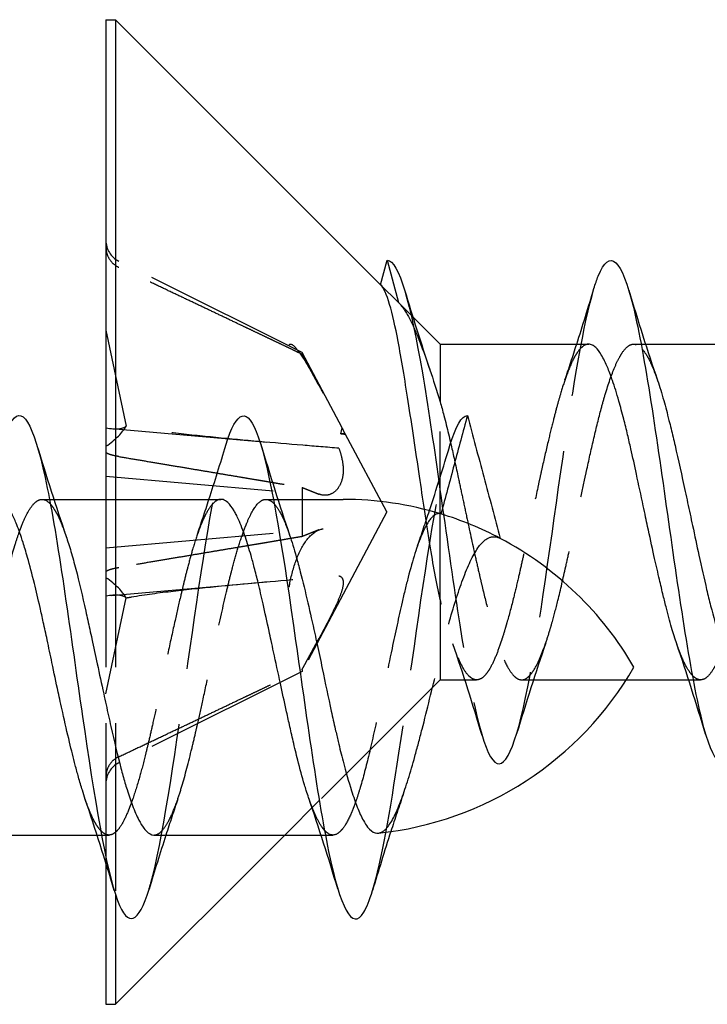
# Model space of a CAD drawing. Header units: millimetres. Extents: x -168 to 186, y -31 to 142.
# Tile 16 of 52: x 165 to 171, y 4 to 13. Entities that reach past the tile are written whole.
import ezdxf

# ---------------------------------------------------------------- set-up
doc = ezdxf.new("R2010")
doc.units = ezdxf.units.MM
doc.header["$LTSCALE"] = 10
doc.linetypes.add('ALLCAD_Strich', pattern=[0.2, 0.15, -0.05])
doc.layers.add('BESCH_KONT_sich_schn_ansi_2d', color=40, linetype='Continuous')

msp = doc.modelspace()

# ---------------------------------------------------------------- linework, layer by layer
at = {"layer": 'BESCH_KONT_sich_schn_ansi_2d', "linetype": 'Continuous', "extrusion": (0, 1, 2.22045e-16)}
for p, q in [((165.74, 12.8129), (165.74, 8.5258)), ((165.74, 12.8129), (165.8253, 12.8129)), ((165.8253, 12.8129), (165.8253, 8.5258)), ((168.1936, 10.4446), (165.8253, 12.8129)), ((168.1936, 10.4446), (168.2521, 10.6629)), ((168.7253, 9.9129), (168.4804, 10.1578)), ((168.7253, 9.9129), (168.7253, 9.3974)), ((168.7253, 9.9129), (170.0518, 9.9129)), ((170.5201, 9.9129), (170.5201, 9.9129)), ((170.5597, 9.9129), (172.051, 9.9129)), ((165.2363, 8.5258), (165.2364, 8.5258)), ((165.2749, 8.5258), (166.7676, 8.5258)), ((167.2355, 8.5258), (167.2356, 8.5258)), ((167.2756, 8.5258), (167.8579, 8.5258)), ((170.3874, 6.9129), (170.9444, 6.9129)), ((170.9843, 6.9129), (170.9843, 6.9129)), ((167.6457, 5.8333), (167.6457, 5.8333)), ((164.1697, 5.5258), (165.6608, 5.5258)), ((165.7007, 5.5258), (165.7008, 5.5258)), ((167.3382, 5.5258), (165.8253, 4.0129)), ((166.1687, 5.5258), (167.6611, 5.5258)), ((167.6999, 5.5258), (167.6999, 5.5258)), ((165.74, 5.3299), (165.74, 5.3297)), ((165.74, 5.2738), (165.74, 4.0129)), ((165.8253, 4.9955), (165.8253, 4.0129)), ((165.74, 4.0129), (165.8253, 4.0129))]:
    msp.add_line(p, q, dxfattribs=at)
at = {"layer": 'BESCH_KONT_sich_schn_ansi_2d', "linetype": 'ALLCAD_Strich', "extrusion": (0, 1, 2.22045e-16)}
for p, q in [((167.4914, 9.8397), (165.8541, 10.656)), ((168.2521, 10.6629), (168.3534, 10.2847)), ((168.1936, 10.4446), (168.3534, 10.2847)), ((168.4804, 10.1578), (168.3534, 10.2847)), ((165.74, 10.0392), (165.92, 9.1811)), ((170.4528, 9.9129), (170.5201, 9.9129)), ((170.5201, 9.9129), (170.5597, 9.9129)), ((167.4914, 9.8397), (167.4914, 9.8226)), ((167.8505, 9.1642), (167.4914, 9.8397)), ((168.7253, 7.6318), (168.7253, 9.3974)), ((165.7894, 9.1579), (167.1785, 9.0363)), ((167.8368, 9.1129), (167.8505, 9.1642)), ((167.8778, 9.1129), (167.8505, 9.1642)), ((167.8778, 9.1129), (167.8368, 9.1129)), ((167.8778, 9.1071), (167.8778, 9.1129)), ((168.25, 8.4129), (167.8778, 9.1129)), ((165.74, 8.7325), (167.6844, 8.5624)), ((167.4914, 8.6328), (167.4914, 8.193)), ((165.1694, 8.5258), (165.2363, 8.5258)), ((165.2364, 8.5258), (165.2749, 8.5258)), ((165.74, 8.5258), (165.74, 5.3299)), ((165.8253, 8.5258), (165.8253, 4.9955)), ((167.1684, 8.5258), (167.2355, 8.5258)), ((167.2356, 8.5258), (167.2756, 8.5258)), ((168.25, 8.4129), (167.4914, 6.9861)), ((165.74, 8.0933), (167.6844, 8.2634)), ((165.7894, 7.6679), (167.1785, 7.7894)), ((165.74, 6.7865), (165.92, 7.6447)), ((168.7253, 7.6318), (168.7253, 6.9129)), ((167.4914, 6.9861), (165.8541, 6.1698)), ((167.4914, 7.0031), (167.4914, 6.9861)), ((168.7253, 6.9129), (167.6457, 5.8333)), ((168.7253, 6.9129), (169.0512, 6.9129)), ((169.4535, 6.9129), (170.3874, 6.9129)), ((170.9444, 6.9129), (170.9843, 6.9129)), ((170.9843, 6.9129), (171.0517, 6.9129)), ((167.6457, 5.8333), (167.3382, 5.5258)), ((165.6608, 5.5258), (165.7007, 5.5258)), ((165.7008, 5.5258), (165.7678, 5.5258)), ((167.6611, 5.5258), (167.6999, 5.5258)), ((167.6999, 5.5258), (167.767, 5.5258)), ((165.74, 5.3297), (165.74, 5.2738))]:
    msp.add_line(p, q, dxfattribs=at)
at = {"layer": 'BESCH_KONT_sich_schn_ansi_2d', "linetype": 'ALLCAD_Strich'}
for centre, start, end in [((165.946, 10.8404), 180, 243.5), ((165.946, 5.9854), 116.5, 180)]:
    msp.add_arc(centre, 0.206, start, end, dxfattribs=at)
at = {"layer": 'BESCH_KONT_sich_schn_ansi_2d', "linetype": 'Continuous'}
for centre, start, end in [((167.8579, 5.5258), 73.05495, 90), ((167.8579, 5.5258), 62.0809, 73.05495), ((167.8579, 5.5258), 30, 62.0809), ((167.8579, 8.5258), 276.03279, 330)]:
    msp.add_arc(centre, 3, start, end, dxfattribs=at)
at = {"layer": 'BESCH_KONT_sich_schn_ansi_2d', "linetype": 'ALLCAD_Strich'}
for centre, major_axis, ratio, start_param, end_param in [((165.4542, 9.4337), (0.4776, -0.2373), 0.301363, 5.494242, 6.164816), ((165.4542, 9.0635), (-0.4764, -0.2118), 0.374695, 2.039021, 2.709595), ((165.4542, 7.7622), (0.4764, -0.2118), 0.374695, 0.431998, 1.102572), ((165.4542, 7.3921), (-0.4776, -0.2373), 0.301363, 3.259962, 3.930536)]:
    msp.add_ellipse(centre, major_axis=major_axis, ratio=ratio, start_param=start_param, end_param=end_param, dxfattribs=at)
for points, knots in [([(165.74, 10.7804), (165.74, 10.7553), (165.7459, 10.7259), (165.7654, 10.6799), (165.7823, 10.6552), (165.815, 10.6235), (165.8346, 10.61), (165.8541, 10.6006)], [0.03063035, 0.03063035, 0.03063035, 0.03063035, 0.03826174, 0.03826174, 0.04588225, 0.04588225, 0.05212581, 0.05212581, 0.05212581, 0.05212581]), ([(168.7134, 8.6864), (168.769, 8.2945), (168.8246, 7.8901), (168.8802, 7.5298), (168.9849, 6.8516), (169.0896, 6.3295), (169.1943, 6.1966), (169.299, 6.0636), (169.4037, 6.3199), (169.5084, 6.851), (169.6131, 7.382), (169.7178, 8.1879), (169.8224, 8.9068), (169.9145, 9.5392), (170.0066, 10.1044), (170.0987, 10.4094)], [1.449117, 1.449117, 1.449117, 1.449117, 1.973329, 1.973329, 1.973329, 2.959994, 2.959994, 2.959994, 3.946659, 3.946659, 3.946659, 4.933323, 4.933323, 4.933323, 5.801333, 5.801333, 5.801333, 5.801333]), ([(168.3534, 10.2847), (168.3824, 10.2558), (168.4116, 10.2141), (168.4574, 10.1307), (168.4735, 10.0982), (168.4898, 10.0623)], [0, 0, 0, 0, 0.03934318, 0.03934318, 0.06029116, 0.06029116, 0.06029116, 0.06029116]), ([(168.4898, 10.0623), (168.5028, 10.0335), (168.516, 10.0026), (168.5614, 9.8902), (168.5943, 9.7993), (168.63, 9.6935), (168.6315, 9.6891), (168.6329, 9.6847)], [0.06029165, 0.06029165, 0.06029165, 0.06029165, 0.07704685, 0.07704685, 0.11711385, 0.11711385, 0.11884026, 0.11884026, 0.11884026, 0.11884026]), ([(167.3774, 9.9106), (167.3794, 9.9121), (167.3815, 9.9131), (167.3982, 9.9165), (167.4196, 9.8996), (167.4717, 9.8361), (167.506, 9.7836), (167.5811, 9.6565), (167.6223, 9.5821), (167.6612, 9.5096), (167.6673, 9.4982), (167.6735, 9.4865), (167.6799, 9.4746)], [-0.07582789, -0.07582789, -0.07582789, -0.07582789, -0.07214903, -0.07214903, -0.04970497, -0.04970497, -0.02485249, -0.02485249, 0, 0, 0, 0.00390991, 0.00390991, 0.00390991, 0.00390991]), ([(170.0518, 9.9129), (170.0514, 9.9129), (170.051, 9.9129), (170.0361, 9.9126), (170.0215, 9.9077), (169.988, 9.886), (169.969, 9.866), (169.9441, 9.8299), (169.938, 9.8204), (169.9246, 9.7975), (169.9173, 9.7839), (169.8899, 9.7285), (169.87, 9.6798), (169.8335, 9.5771), (169.8171, 9.5257), (169.7909, 9.4373), (169.7812, 9.4034), (169.7599, 9.3256), (169.7482, 9.2812), (169.7217, 9.1773), (169.7069, 9.1169), (169.6736, 8.9767), (169.6551, 8.8959), (169.6305, 8.7858), (169.6245, 8.7584), (169.6113, 8.6978), (169.6041, 8.6646), (169.5771, 8.5382), (169.5574, 8.444), (169.5206, 8.2687), (169.5036, 8.1879), (169.4771, 8.0642), (169.4676, 8.0205), (169.4468, 7.9264), (169.4355, 7.8761), (169.4102, 7.7669), (169.3962, 7.7085), (169.3619, 7.5707), (169.3415, 7.4938), (169.3158, 7.4039), (169.3104, 7.3854), (169.2981, 7.3441), (169.2912, 7.3215), (169.2798, 7.2853), (169.2752, 7.2712), (169.2552, 7.2108), (169.2399, 7.1684), (169.207, 7.087), (169.1895, 7.0495), (169.1621, 7.0016), (169.1525, 6.9866), (169.1312, 6.9583), (169.1196, 6.9457), (169.0934, 6.9242), (169.0788, 6.9168), (169.0453, 6.9105), (169.0263, 6.9148), (169.0018, 6.9302), (168.9963, 6.9344), (168.9836, 6.9455), (168.9765, 6.9529), (168.9495, 6.985), (168.9299, 7.0171), (168.8934, 7.0915), (168.8767, 7.1315), (168.8501, 7.2031), (168.8404, 7.2311), (168.8215, 7.2883), (168.8123, 7.3172), (168.7774, 7.4329), (168.7514, 7.5283), (168.7253, 7.6318)], [6.3147748, 6.3147748, 6.3147748, 6.3147748, 6.3153319, 6.3153319, 6.3362675, 6.3362675, 6.363306, 6.363306, 6.371989, 6.371989, 6.3826022, 6.3826022, 6.4117861, 6.4117861, 6.4359703, 6.4359703, 6.450018, 6.450018, 6.4669359, 6.4669359, 6.488187, 6.488187, 6.5145943, 6.5145943, 6.5232848, 6.5232848, 6.5336306, 6.5336306, 6.5625224, 6.5625224, 6.5874777, 6.5874777, 6.6013001, 6.6013001, 6.6176885, 6.6176885, 6.6377522, 6.6377522, 6.6668211, 6.6668211, 6.6745424, 6.6745424, 6.6845204, 6.6845204, 6.691142, 6.691142, 6.7135692, 6.7135692, 6.7393428, 6.7393428, 6.7534557, 6.7534557, 6.7702443, 6.7702443, 6.7911575, 6.7911575, 6.8182459, 6.8182459, 6.8261649, 6.8261649, 6.8365108, 6.8365108, 6.8652952, 6.8652952, 6.8898655, 6.8898655, 6.9040722, 6.9040722, 6.9172938, 6.9172938, 6.954529, 6.954529, 6.954529, 6.954529]), ([(168.819, 9.0285), (168.8216, 9.0173), (168.8242, 9.006), (168.847, 8.906), (168.867, 8.814), (168.8992, 8.6635), (168.9113, 8.6065), (168.9361, 8.4897), (168.9487, 8.4299), (168.9869, 8.2509), (169.0125, 8.1324), (169.0506, 7.9619), (169.0629, 7.9073), (169.0823, 7.8232), (169.0894, 7.7929), (169.1163, 7.6787), (169.136, 7.5982), (169.1778, 7.4376), (169.1999, 7.3592), (169.2343, 7.251), (169.2464, 7.2155), (169.2824, 7.1182), (169.3064, 7.0645), (169.3486, 6.9909), (169.3666, 6.966), (169.392, 6.9406), (169.3994, 6.9343), (169.4242, 6.9171), (169.4415, 6.9117), (169.4755, 6.9144), (169.4921, 6.9221), (169.5151, 6.9413), (169.5214, 6.9475), (169.5398, 6.9679), (169.5518, 6.9844), (169.5964, 7.0567), (169.629, 7.1309), (169.6754, 7.2622), (169.6887, 7.303), (169.7093, 7.3707), (169.7166, 7.3955), (169.7416, 7.4838), (169.7591, 7.551), (169.8002, 7.7173), (169.8236, 7.819), (169.859, 7.9781), (169.8708, 8.0322), (169.9099, 8.2124), (169.9373, 8.3409), (169.9815, 8.546), (169.998, 8.6224), (170.0217, 8.731), (170.0289, 8.7639), (170.057, 8.8916), (170.0776, 8.9839), (170.12, 9.1658), (170.1418, 9.2543), (170.1756, 9.3811), (170.1876, 9.4237), (170.2277, 9.5586), (170.2559, 9.6404), (170.2994, 9.7424), (170.3144, 9.7734), (170.3366, 9.8129), (170.3439, 9.8248), (170.3701, 9.8639), (170.3889, 9.8846), (170.4233, 9.9081), (170.4389, 9.9133), (170.4607, 9.9127), (170.4669, 9.9117), (170.4848, 9.9062), (170.4967, 9.8994), (170.515, 9.8842), (170.5215, 9.878), (170.528, 9.8708)], [0.044938, 0.044938, 0.044938, 0.044938, 0.0487218, 0.0487218, 0.0781866, 0.0781866, 0.0958446, 0.0958446, 0.1141586, 0.1141586, 0.1507799, 0.1507799, 0.1684279, 0.1684279, 0.1785809, 0.1785809, 0.207307, 0.207307, 0.2397642, 0.2397642, 0.2573853, 0.2573853, 0.2919009, 0.2919009, 0.3176024, 0.3176024, 0.3282327, 0.3282327, 0.3534793, 0.3534793, 0.3778589, 0.3778589, 0.3870962, 0.3870962, 0.4046176, 0.4046176, 0.4515908, 0.4515908, 0.4706328, 0.4706328, 0.4811018, 0.4811018, 0.5067271, 0.5067271, 0.5411223, 0.5411223, 0.558324, 0.558324, 0.597748, 0.597748, 0.6213207, 0.6213207, 0.63168, 0.63168, 0.6618256, 0.6618256, 0.6937632, 0.6937632, 0.7111401, 0.7111401, 0.7517697, 0.7517697, 0.7731299, 0.7731299, 0.7836052, 0.7836052, 0.8110054, 0.8110054, 0.8339203, 0.8339203, 0.8429026, 0.8429026, 0.8601131, 0.8601131, 0.8694779, 0.8694779, 0.8694779, 0.8694779]), ([(170.528, 9.8708), (170.5517, 9.8445), (170.5756, 9.8063), (170.6143, 9.7264), (170.6289, 9.6921), (170.6508, 9.6348), (170.658, 9.6147), (170.6659, 9.5918), (170.6666, 9.5898), (170.6673, 9.5878)], [0.86948306, 0.86948306, 0.86948306, 0.86948306, 0.90376352, 0.90376352, 0.9246347, 0.9246347, 0.93507236, 0.93507236, 0.93604784, 0.93604784, 0.93604784, 0.93604784]), ([(172.051, 9.9129), (172.0503, 9.9129), (172.0496, 9.9129), (172.0323, 9.9123), (172.0156, 9.9055), (171.9892, 9.8848), (171.9796, 9.8752), (171.9584, 9.8497), (171.9468, 9.8329), (171.9206, 9.7889), (171.9061, 9.7602), (171.8725, 9.685), (171.8535, 9.6358), (171.8286, 9.5628), (171.8225, 9.5444), (171.8092, 9.5025), (171.8019, 9.4786), (171.7746, 9.3857), (171.7548, 9.3114), (171.7182, 9.1651), (171.7015, 9.095), (171.6752, 8.9805), (171.6656, 8.9379), (171.6443, 8.8429), (171.6327, 8.7902), (171.6066, 8.6703), (171.592, 8.6029), (171.5584, 8.4472), (171.5395, 8.359), (171.5145, 8.2432), (171.5085, 8.2152), (171.4951, 8.1534), (171.4879, 8.1197), (171.4606, 7.9938), (171.4407, 7.9034), (171.4041, 7.7432), (171.3875, 7.6728), (171.3611, 7.5671), (171.3515, 7.5297), (171.3303, 7.4504), (171.3187, 7.4091), (171.2925, 7.321), (171.278, 7.2753), (171.2444, 7.1788), (171.2254, 7.1305), (171.2004, 7.0758), (171.1944, 7.0632), (171.1811, 7.037), (171.1738, 7.0237), (171.1465, 6.9777), (171.1266, 6.9523), (171.0901, 6.9219), (171.0734, 6.9143), (171.047, 6.9123), (171.0374, 6.9137), (171.0162, 6.9213), (171.0046, 6.9284), (170.9875, 6.9431), (170.982, 6.9485), (170.9766, 6.9545)], [5.3496824, 5.3496824, 5.3496824, 5.3496824, 5.3506792, 5.3506792, 5.3751389, 5.3751389, 5.3891649, 5.3891649, 5.4059383, 5.4059383, 5.4268653, 5.4268653, 5.4539323, 5.4539323, 5.4626027, 5.4626027, 5.4731331, 5.4731331, 5.5022385, 5.5022385, 5.526691, 5.526691, 5.5407176, 5.5407176, 5.5574948, 5.5574948, 5.5784301, 5.5784301, 5.6054799, 5.6054799, 5.6141509, 5.6141509, 5.6246764, 5.6246764, 5.6537761, 5.6537761, 5.6782417, 5.6782417, 5.6922665, 5.6922665, 5.7090358, 5.7090358, 5.7299535, 5.7299535, 5.7570413, 5.7570413, 5.76571, 5.76571, 5.7762376, 5.7762376, 5.8053416, 5.8053416, 5.8298068, 5.8298068, 5.8438332, 5.8438332, 5.8606056, 5.8606056, 5.8684637, 5.8684637, 5.8684637, 5.8684637]), ([(167.8213, 8.983), (167.7132, 8.9916), (167.6055, 9.0003), (167.237, 9.0308), (166.9784, 9.0532), (166.5951, 9.0911), (166.4682, 9.1044), (166.2161, 9.1342), (166.0908, 9.15), (165.9522, 9.1749), (165.9362, 9.1777), (165.9199, 9.1807)], [1.0377907, 1.0377907, 1.0377907, 1.0377907, 1.0691476, 1.0691476, 1.1455152, 1.1455152, 1.1836991, 1.1836991, 1.2218829, 1.2218829, 1.2266102, 1.2266102, 1.2266102, 1.2266102]), ([(167.8778, 9.1071), (167.8732, 9.1177), (167.8686, 9.1277), (167.8595, 9.1468), (167.855, 9.1558), (167.8505, 9.1642)], [0, 0, 0, 0, 0.00547206, 0.00547206, 0.01100673, 0.01100673, 0.01100673, 0.01100673]), ([(167.8368, 9.1129), (167.8436, 9.1129), (167.8505, 9.1124), (167.8641, 9.1105), (167.871, 9.109), (167.8778, 9.1071)], [-0.009907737, -0.009907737, -0.009907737, -0.009907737, -0.004953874, -0.004953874, 0, 0, 0, 0]), ([(166.125, 5.0421), (166.1363, 5.0792), (166.1476, 5.1202), (166.1589, 5.165), (166.2636, 5.5804), (166.3682, 6.3231), (166.4729, 7.0598), (166.5776, 7.7965), (166.6823, 8.5271), (166.787, 8.9242), (166.7952, 8.9551), (166.8033, 8.9841), (166.8115, 9.011)], [41.333565, 41.333565, 41.333565, 41.333565, 41.439917, 41.439917, 41.439917, 42.426582, 42.426582, 42.426582, 43.413247, 43.413247, 43.413247, 43.490232, 43.490232, 43.490232, 43.490232]), ([(167.8213, 8.983), (167.8296, 8.959), (167.8371, 8.9342), (167.8537, 8.8664), (167.8594, 8.8239), (167.8594, 8.7503), (167.8537, 8.7144), (167.8325, 8.654), (167.8171, 8.6295), (167.7822, 8.5908), (167.759, 8.5754), (167.7103, 8.5601), (167.6847, 8.5603), (167.655, 8.568), (167.6489, 8.5701), (167.6427, 8.5726)], [0.03562566, 0.03562566, 0.03562566, 0.03562566, 0.04289044, 0.04289044, 0.05572678, 0.05572678, 0.06856312, 0.06856312, 0.08139946, 0.08139946, 0.09642651, 0.09642651, 0.11145356, 0.11145356, 0.11536347, 0.11536347, 0.11536347, 0.11536347]), ([(168.1207, 5.0289), (168.1996, 5.2901), (168.2784, 5.735), (168.3573, 6.2569), (168.462, 6.9497), (168.5667, 7.7784), (168.6714, 8.3692), (168.7186, 8.6358), (168.7659, 8.8538), (168.8131, 9.0092)], [47.603285, 47.603285, 47.603285, 47.603285, 48.34657, 48.34657, 48.34657, 49.333235, 49.333235, 49.333235, 49.778387, 49.778387, 49.778387, 49.778387]), ([(165.8541, 8.9087), (165.8346, 8.912), (165.815, 8.916), (165.7823, 8.9242), (165.7654, 8.9299), (165.7459, 8.9393), (165.74, 8.9448), (165.74, 8.949)], [0.0702127, 0.0702127, 0.0702127, 0.0702127, 0.07645626, 0.07645626, 0.08407677, 0.08407677, 0.09170817, 0.09170817, 0.09170817, 0.09170817]), ([(164.1697, 5.5258), (164.1703, 5.5258), (164.1709, 5.5258), (164.1858, 5.5262), (164.2, 5.5311), (164.2443, 5.5606), (164.2739, 5.6006), (164.3158, 5.6827), (164.3276, 5.7087), (164.3458, 5.7525), (164.352, 5.7682), (164.3742, 5.8267), (164.3902, 5.8734), (164.4254, 5.9846), (164.4446, 6.0507), (164.471, 6.1489), (164.4783, 6.1768), (164.4999, 6.2619), (164.5142, 6.3209), (164.5584, 6.511), (164.588, 6.648), (164.6299, 6.8443), (164.6417, 6.9002), (164.6598, 6.9855), (164.6661, 7.0148), (164.6883, 7.119), (164.7043, 7.1937), (164.7395, 7.3554), (164.7587, 7.4419), (164.7851, 7.5579), (164.7923, 7.5896), (164.814, 7.683), (164.8283, 7.7432), (164.8725, 7.9233), (164.9021, 8.0343), (164.944, 8.1687), (164.9558, 8.2043), (164.9739, 8.2547), (164.9801, 8.2713), (165.0023, 8.3276), (165.0183, 8.3634), (165.0536, 8.4306), (165.0728, 8.4598), (165.0992, 8.4896), (165.1064, 8.4967), (165.1281, 8.5145), (165.1424, 8.5218), (165.1859, 8.5303), (165.2149, 8.5165), (165.2442, 8.4837)], [5.1746069, 5.1746069, 5.1746069, 5.1746069, 5.1754126, 5.1754126, 5.1961483, 5.1961483, 5.2399548, 5.2399548, 5.2571703, 5.2571703, 5.2661661, 5.2661661, 5.2891491, 5.2891491, 5.3164816, 5.3164816, 5.3269366, 5.3269366, 5.3476852, 5.3476852, 5.3914706, 5.3914706, 5.4086858, 5.4086858, 5.4176808, 5.4176808, 5.4406591, 5.4406591, 5.4680036, 5.4680036, 5.4784581, 5.4784581, 5.499215, 5.499215, 5.5429863, 5.5429863, 5.5602007, 5.5602007, 5.5691947, 5.5691947, 5.5921676, 5.5921676, 5.6195248, 5.6195248, 5.6299787, 5.6299787, 5.650743, 5.650743, 5.6935309, 5.6935309, 5.6935309, 5.6935309]), ([(165.2443, 8.4836), (165.2449, 8.4829), (165.2456, 8.4821), (165.258, 8.4678), (165.2699, 8.4512), (165.288, 8.4214), (165.2942, 8.4104), (165.3164, 8.3685), (165.3324, 8.3332), (165.3606, 8.2631), (165.3727, 8.2303), (165.3848, 8.195)], [5.69355508, 5.69355508, 5.69355508, 5.69355508, 5.69450288, 5.69450288, 5.71171713, 5.71171713, 5.72071056, 5.72071056, 5.74368034, 5.74368034, 5.76098032, 5.76098032, 5.76098032, 5.76098032]), ([(166.7676, 8.5258), (166.7622, 8.5258), (166.7568, 8.5252), (166.7418, 8.5215), (166.7321, 8.5171), (166.7055, 8.4993), (166.6885, 8.4816), (166.6511, 8.4297), (166.6307, 8.393), (166.6029, 8.332), (166.5956, 8.3148), (166.5822, 8.2816), (166.5762, 8.2659), (166.5514, 8.1983), (166.5328, 8.1407), (166.4999, 8.0291), (166.4858, 7.9775), (166.4601, 7.8795), (166.4487, 7.8341), (166.4276, 7.7478), (166.4179, 7.7074), (166.3913, 7.5938), (166.3742, 7.519), (166.3368, 7.3512), (166.3164, 7.258), (166.2887, 7.1296), (166.2814, 7.0954), (166.268, 7.033), (166.262, 7.0048), (166.2374, 6.8889), (166.219, 6.8016), (166.1862, 6.6489), (166.172, 6.5831), (166.1462, 6.4673), (166.1347, 6.4169), (166.1135, 6.3267), (166.1039, 6.2866), (166.0773, 6.1795), (166.0603, 6.1148), (166.0229, 5.982), (166.0025, 5.9157), (165.9748, 5.8348), (165.9674, 5.8142), (165.954, 5.7785), (165.948, 5.763), (165.9233, 5.7021), (165.9048, 5.6626), (165.8721, 5.6053), (165.8578, 5.5847), (165.8321, 5.5556), (165.8206, 5.5456), (165.7995, 5.5326), (165.7898, 5.5287), (165.7632, 5.5239), (165.7462, 5.5271), (165.7172, 5.5434), (165.7052, 5.5532), (165.6933, 5.566)], [0.525775, 0.525775, 0.525775, 0.525775, 0.5336275, 0.5336275, 0.5476456, 0.5476456, 0.572118, 0.572118, 0.6012267, 0.6012267, 0.6117503, 0.6117503, 0.6203979, 0.6203979, 0.6476006, 0.6476006, 0.6684016, 0.6684016, 0.6851119, 0.6851119, 0.6991162, 0.6991162, 0.7236324, 0.7236324, 0.7526991, 0.7526991, 0.7631951, 0.7631951, 0.7718598, 0.7718598, 0.7987756, 0.7987756, 0.8197126, 0.8197126, 0.8364847, 0.8364847, 0.8505023, 0.8505023, 0.8749173, 0.8749173, 0.9040276, 0.9040276, 0.9145614, 0.9145614, 0.9232239, 0.9232239, 0.9502489, 0.9502489, 0.9711348, 0.9711348, 0.9878844, 0.9878844, 1.0018996, 1.0018996, 1.0263635, 1.0263635, 1.0434452, 1.0434452, 1.0434452, 1.0434452]), ([(166.1687, 5.5258), (166.1753, 5.5258), (166.1819, 5.5268), (166.2003, 5.5323), (166.2121, 5.5389), (166.2303, 5.5538), (166.2365, 5.5597), (166.2587, 5.5838), (166.2747, 5.6065), (166.3099, 5.6678), (166.3291, 5.7084), (166.3555, 5.774), (166.3628, 5.7931), (166.3845, 5.8532), (166.3989, 5.8969), (166.4431, 6.0425), (166.4726, 6.155), (166.5143, 6.327), (166.5261, 6.3771), (166.5443, 6.4555), (166.5505, 6.4827), (166.5727, 6.5805), (166.5887, 6.6526), (166.6239, 6.8133), (166.6432, 6.9021), (166.6696, 7.0254), (166.6768, 7.0594), (166.6985, 7.1609), (166.7127, 7.2281), (166.757, 7.4351), (166.7866, 7.5712), (166.8284, 7.7489), (166.8403, 7.7976), (166.8584, 7.8691), (166.8646, 7.8931), (166.8867, 7.9768), (166.9027, 8.0334), (166.938, 8.1495), (166.9573, 8.207), (166.9837, 8.2774), (166.991, 8.2959), (167.0126, 8.348), (167.0269, 8.3787), (167.0712, 8.4614), (167.1008, 8.4985), (167.1427, 8.522), (167.1545, 8.5255), (167.1727, 8.526), (167.1789, 8.5253), (167.2011, 8.5198), (167.2171, 8.5103), (167.2365, 8.4922), (167.2398, 8.4889), (167.2431, 8.4854)], [6.1394338, 6.1394338, 6.1394338, 6.1394338, 6.1490508, 6.1490508, 6.1662643, 6.1662643, 6.1752566, 6.1752566, 6.1982199, 6.1982199, 6.2255977, 6.2255977, 6.2360548, 6.2360548, 6.2569097, 6.2569097, 6.3005181, 6.3005181, 6.3177383, 6.3177383, 6.3267322, 6.3267322, 6.3496963, 6.3496963, 6.3770871, 6.3770871, 6.3875364, 6.3875364, 6.4082627, 6.4082627, 6.4520688, 6.4520688, 6.4692657, 6.4692657, 6.4782475, 6.4782475, 6.5011695, 6.5011695, 6.5286317, 6.5286317, 6.5390764, 6.5390764, 6.5598239, 6.5598239, 6.6036463, 6.6036463, 6.6208662, 6.6208662, 6.6298641, 6.6298641, 6.6528547, 6.6528547, 6.6575444, 6.6575444, 6.6575444, 6.6575444]), ([(167.2431, 8.4853), (167.259, 8.4683), (167.2748, 8.4461), (167.2979, 8.4062), (167.3052, 8.3924), (167.3272, 8.3476), (167.3418, 8.3133), (167.3644, 8.2536), (167.3725, 8.2311), (167.3806, 8.2073)], [6.65757847, 6.65757847, 6.65757847, 6.65757847, 6.68015906, 6.68015906, 6.69064137, 6.69064137, 6.71188166, 6.71188166, 6.72371209, 6.72371209, 6.72371209, 6.72371209]), ([(168.7323, 8.3956), (168.7067, 8.4034), (168.6815, 8.395), (168.6244, 8.3408), (168.5928, 8.2861), (168.5201, 8.1133), (168.4794, 7.9841), (168.4211, 7.7598), (168.4031, 7.6848), (168.3551, 7.4752), (168.3254, 7.3354), (168.2546, 6.9982), (168.2136, 6.801), (168.1428, 6.477), (168.1138, 6.3476), (168.0588, 6.1209), (168.033, 6.0225), (167.9965, 5.9012), (167.9862, 5.8689), (167.9679, 5.8152), (167.9599, 5.7931), (167.9439, 5.7513), (167.9359, 5.7317), (167.9046, 5.6601), (167.8813, 5.6178), (167.8579, 5.587)], [0.0000023, 0.0000023, 0.0000023, 0.0000023, 0.0367608, 0.0367608, 0.0831189, 0.0831189, 0.1415415, 0.1415415, 0.1682028, 0.1682028, 0.2126101, 0.2126101, 0.2723592, 0.2723592, 0.3151666, 0.3151666, 0.3536218, 0.3536218, 0.3687214, 0.3687214, 0.3802722, 0.3802722, 0.3918274, 0.3918274, 0.4251838, 0.4251838, 0.4251838, 0.4251838]), ([(168.7252, 7.6323), (168.6931, 7.7771), (168.6628, 7.9442), (168.6168, 8.2266), (168.6008, 8.3307), (168.5848, 8.4364)], [0, 0, 0, 0, 0.05835102, 0.05835102, 0.09081687, 0.09081687, 0.09081687, 0.09081687]), ([(167.3774, 7.7419), (167.3794, 7.7543), (167.3815, 7.7668), (167.3982, 7.8555), (167.4196, 7.9315), (167.4717, 8.066), (167.506, 8.1291), (167.5811, 8.2207), (167.6223, 8.2492), (167.6612, 8.2593), (167.6673, 8.2609), (167.6735, 8.2621), (167.6799, 8.2629)], [-0.07582789, -0.07582789, -0.07582789, -0.07582789, -0.07214903, -0.07214903, -0.04970497, -0.04970497, -0.02485249, -0.02485249, 0, 0, 0, 0.00390991, 0.00390991, 0.00390991, 0.00390991]), ([(168.1732, 5.5424), (168.1992, 5.5452), (168.2253, 5.5619), (168.2953, 5.6433), (168.338, 5.7316), (168.4204, 5.9571), (168.4592, 6.0844), (168.5207, 6.3056), (168.5424, 6.387), (168.6092, 6.6463), (168.6535, 6.8326), (168.7352, 7.1633), (168.7716, 7.3059), (168.8507, 7.5858), (168.893, 7.7186), (168.9807, 7.9482), (169.0251, 8.0414), (169.1045, 8.1484), (169.1381, 8.1768), (169.2023, 8.1964), (169.2321, 8.1928), (169.2626, 8.1767)], [0.1495988, 0.1495988, 0.1495988, 0.1495988, 0.1853837, 0.1853837, 0.2450878, 0.2450878, 0.2968945, 0.2968945, 0.3246024, 0.3246024, 0.3819484, 0.3819484, 0.4269515, 0.4269515, 0.4761297, 0.4761297, 0.5269476, 0.5269476, 0.5631117, 0.5631117, 0.5933457, 0.5933457, 0.5933457, 0.5933457]), ([(165.74, 7.8767), (165.74, 7.8809), (165.7459, 7.8864), (165.7654, 7.8959), (165.7823, 7.9015), (165.815, 7.9097), (165.8346, 7.9137), (165.8541, 7.9171)], [0.03063035, 0.03063035, 0.03063035, 0.03063035, 0.03826174, 0.03826174, 0.04588225, 0.04588225, 0.05212581, 0.05212581, 0.05212581, 0.05212581]), ([(165.9199, 7.6451), (165.9362, 7.6481), (165.9522, 7.6509), (166.0908, 7.6757), (166.2161, 7.6916), (166.4682, 7.7214), (166.5952, 7.7347), (166.9785, 7.7725), (167.2371, 7.795), (167.6056, 7.8255), (167.7132, 7.8342), (167.8213, 7.8428)], [1.2674752, 1.2674752, 1.2674752, 1.2674752, 1.2722028, 1.2722028, 1.3103899, 1.3103899, 1.348577, 1.348577, 1.4249512, 1.4249512, 1.456295, 1.456295, 1.456295, 1.456295]), ([(167.8213, 7.8427), (167.8296, 7.8407), (167.8371, 7.8369), (167.8537, 7.8202), (167.8594, 7.8026), (167.8594, 7.759), (167.8537, 7.7302), (167.8325, 7.6645), (167.8171, 7.6277), (167.7822, 7.5508), (167.759, 7.5038), (167.7103, 7.4084), (167.6847, 7.3599), (167.655, 7.3047), (167.6489, 7.2933), (167.6427, 7.2818)], [0.03562566, 0.03562566, 0.03562566, 0.03562566, 0.04289044, 0.04289044, 0.05572678, 0.05572678, 0.06856312, 0.06856312, 0.08139946, 0.08139946, 0.09642651, 0.09642651, 0.11145356, 0.11145356, 0.11536347, 0.11536347, 0.11536347, 0.11536347]), ([(170.9766, 6.9545), (170.9675, 6.9644), (170.9584, 6.9761), (170.9303, 7.0173), (170.9113, 7.0524), (170.8864, 7.1079), (170.8803, 7.1221), (170.867, 7.155), (170.8597, 7.174), (170.8477, 7.2071), (170.8429, 7.2206), (170.8382, 7.2345)], [5.86847022, 5.86847022, 5.86847022, 5.86847022, 5.88152987, 5.88152987, 5.90860168, 5.90860168, 5.91727325, 5.91727325, 5.92781481, 5.92781481, 5.93471923, 5.93471923, 5.93471923, 5.93471923]), ([(165.8541, 6.2252), (165.8346, 6.2157), (165.815, 6.2023), (165.7823, 6.1706), (165.7654, 6.1459), (165.7459, 6.0999), (165.74, 6.0704), (165.74, 6.0454)], [0.0702127, 0.0702127, 0.0702127, 0.0702127, 0.07645626, 0.07645626, 0.08407677, 0.08407677, 0.09170817, 0.09170817, 0.09170817, 0.09170817]), ([(165.6932, 5.5661), (165.6848, 5.575), (165.6764, 5.5855), (165.6607, 5.6079), (165.6533, 5.6195), (165.64, 5.6426), (165.634, 5.6537), (165.6092, 5.7028), (165.5907, 5.7469), (165.5668, 5.8125), (165.5614, 5.8279), (165.5559, 5.8439)], [1.04347598, 1.04347598, 1.04347598, 1.04347598, 1.05546295, 1.05546295, 1.06598347, 1.06598347, 1.07464357, 1.07464357, 1.10168604, 1.10168604, 1.1096557, 1.1096557, 1.1096557, 1.1096557]), ([(167.6919, 5.5682), (167.683, 5.5782), (167.674, 5.59), (167.6472, 5.6302), (167.6293, 5.6635), (167.5956, 5.7375), (167.5798, 5.7766), (167.5599, 5.8318), (167.5556, 5.8439), (167.5514, 5.8562)], [0.08035053, 0.08035053, 0.08035053, 0.08035053, 0.09336341, 0.09336341, 0.11912993, 0.11912993, 0.14154411, 0.14154411, 0.14759875, 0.14759875, 0.14759875, 0.14759875]), ([(167.8575, 5.5865), (167.8537, 5.5815), (167.8499, 5.5767), (167.8425, 5.5682), (167.8389, 5.5643), (167.8272, 5.5525), (167.8192, 5.5458), (167.7835, 5.5222), (167.7562, 5.521), (167.7172, 5.5436), (167.7057, 5.5532), (167.6934, 5.5665), (167.6927, 5.5673), (167.692, 5.5682)], [0, 0, 0, 0, 0.00548759, 0.00548759, 0.01066206, 0.01066206, 0.02227295, 0.02227295, 0.06250653, 0.06250653, 0.07926638, 0.07926638, 0.08031944, 0.08031944, 0.08031944, 0.08031944])]:
    msp.add_open_spline(points, degree=3, knots=knots, dxfattribs=at)
at = {"layer": 'BESCH_KONT_sich_schn_ansi_2d', "linetype": 'Continuous'}
for points, knots in [([(170.0987, 10.4094), (170.1113, 10.4511), (170.1239, 10.4879), (170.1365, 10.5194), (170.2412, 10.7811), (170.3459, 10.6726), (170.4506, 10.2424), (170.5553, 9.8123), (170.6599, 9.0605), (170.7646, 8.3243), (170.8693, 7.588), (170.974, 6.8675), (171.0787, 6.4856), (171.1834, 6.1038), (171.2881, 6.0608), (171.3928, 6.3758), (171.3974, 6.3897), (171.402, 6.4044), (171.4067, 6.4197)], [5.801333, 5.801333, 5.801333, 5.801333, 5.919988, 5.919988, 5.919988, 6.906653, 6.906653, 6.906653, 7.893318, 7.893318, 7.893318, 8.879982, 8.879982, 8.879982, 9.866647, 9.866647, 9.866647, 9.910283, 9.910283, 9.910283, 9.910283]), ([(168.2521, 10.6629), (168.3568, 10.6629), (168.4615, 10.2697), (168.5662, 9.656), (168.6152, 9.3683), (168.6643, 9.0322), (168.7134, 8.6864)], [0, 0, 0, 0, 0.986665, 0.986665, 0.986665, 1.449117, 1.449117, 1.449117, 1.449117]), ([(168.5848, 8.4364), (168.5701, 8.5341), (168.5555, 8.633), (168.5067, 8.9632), (168.4728, 9.1911), (168.4089, 9.6022), (168.3793, 9.7836), (168.3244, 10.071), (168.2991, 10.1821), (168.2467, 10.3585), (168.2197, 10.4185), (168.1936, 10.4446)], [0.0908169, 0.0908169, 0.0908169, 0.0908169, 0.1208112, 0.1208112, 0.1910011, 0.1910011, 0.2586238, 0.2586238, 0.3178569, 0.3178569, 0.3819974, 0.3819974, 0.3819974, 0.3819974]), ([(170.8382, 7.2345), (170.8229, 7.2793), (170.8078, 7.3281), (170.776, 7.4383), (170.7593, 7.5003), (170.733, 7.6037), (170.7234, 7.6426), (170.7021, 7.7303), (170.6905, 7.7795), (170.6643, 7.8928), (170.6497, 7.9574), (170.6162, 8.1081), (170.5973, 8.1947), (170.5724, 8.3103), (170.5663, 8.3385), (170.553, 8.4009), (170.5458, 8.4351), (170.5185, 8.5639), (170.4986, 8.658), (170.4621, 8.8282), (170.4454, 8.9045), (170.419, 9.0207), (170.4093, 9.0622), (170.3882, 9.1512), (170.3766, 9.1982), (170.3505, 9.3), (170.336, 9.3539), (170.3024, 9.4713), (170.2833, 9.5325), (170.2582, 9.6052), (170.2522, 9.6221), (170.2388, 9.6582), (170.2316, 9.677), (170.2042, 9.744), (170.1844, 9.7855), (170.1478, 9.8464), (170.1311, 9.8682), (170.1047, 9.8928), (170.0951, 9.8997), (170.0743, 9.9101), (170.0631, 9.9129), (170.0518, 9.9129)], [5.9347192, 5.9347192, 5.9347192, 5.9347192, 5.9569313, 5.9569313, 5.9813491, 5.9813491, 5.9953788, 5.9953788, 6.0121747, 6.0121747, 6.0331514, 6.0331514, 6.0601155, 6.0601155, 6.0687898, 6.0687898, 6.0792941, 6.0792941, 6.1083687, 6.1083687, 6.132889, 6.132889, 6.1469061, 6.1469061, 6.163641, 6.163641, 6.1844826, 6.1844826, 6.2117356, 6.2117356, 6.2203934, 6.2203934, 6.2309258, 6.2309258, 6.2600441, 6.2600441, 6.2845221, 6.2845221, 6.298554, 6.298554, 6.3147748, 6.3147748, 6.3147748, 6.3147748]), ([(170.6673, 9.5878), (170.6857, 9.534), (170.7039, 9.4743), (170.7377, 9.3537), (170.7533, 9.2944), (170.775, 9.2075), (170.7812, 9.1826), (170.7991, 9.1085), (170.8109, 9.0584), (170.8529, 8.8763), (170.8832, 8.7385), (170.9284, 8.53), (170.9431, 8.4621), (170.9649, 8.36), (170.9722, 8.326), (170.9985, 8.2027), (171.0173, 8.1141), (171.0592, 7.9209), (171.0822, 7.8178), (171.1173, 7.67), (171.1292, 7.6214), (171.166, 7.4776), (171.1909, 7.3887), (171.2341, 7.2524), (171.2523, 7.2006), (171.2776, 7.1362), (171.2849, 7.1187), (171.313, 7.0543), (171.3337, 7.0149), (171.3694, 6.9629), (171.3843, 6.9459), (171.4053, 6.9292), (171.4114, 6.9252), (171.429, 6.9159), (171.4407, 6.9129), (171.4524, 6.9129)], [0.9360478, 0.9360478, 0.9360478, 0.9360478, 0.9626465, 0.9626465, 0.9854881, 0.9854881, 0.9944536, 0.9944536, 1.0116415, 1.0116415, 1.0552543, 1.0552543, 1.0761195, 1.0761195, 1.0865617, 1.0865617, 1.1140841, 1.1140841, 1.147867, 1.147867, 1.1652029, 1.1652029, 1.2010522, 1.2010522, 1.2269433, 1.2269433, 1.2373465, 1.2373465, 1.2675955, 1.2675955, 1.2895036, 1.2895036, 1.2983172, 1.2983172, 1.3152662, 1.3152662, 1.3152662, 1.3152662]), ([(164.8157, 9.0226), (164.8447, 9.1186), (164.8736, 9.19), (164.9026, 9.2317), (165.0073, 9.3824), (165.112, 9.145), (165.2167, 8.6265), (165.3214, 8.108), (165.426, 7.308), (165.5307, 6.5855), (165.6355, 5.8629), (165.7401, 5.2179), (165.8448, 4.9394), (165.9382, 4.691), (166.0316, 4.7347), (166.125, 5.0421)], [37.220177, 37.220177, 37.220177, 37.220177, 37.493258, 37.493258, 37.493258, 38.479923, 38.479923, 38.479923, 39.466588, 39.466588, 39.466588, 40.453253, 40.453253, 40.453253, 41.333565, 41.333565, 41.333565, 41.333565]), ([(166.8115, 9.011), (166.908, 9.3289), (167.0045, 9.361), (167.1011, 9.0856), (167.2058, 8.7869), (167.3104, 8.1259), (167.4151, 7.3994), (167.5198, 6.6728), (167.6245, 5.8805), (167.7292, 5.378), (167.8339, 4.8754), (167.9385, 4.663), (168.0433, 4.835), (168.0691, 4.8775), (168.0949, 4.9433), (168.1207, 5.0289)], [43.490232, 43.490232, 43.490232, 43.490232, 44.399911, 44.399911, 44.399911, 45.386576, 45.386576, 45.386576, 46.373241, 46.373241, 46.373241, 47.359905, 47.359905, 47.359905, 47.603285, 47.603285, 47.603285, 47.603285]), ([(168.7254, 9.3972), (168.7366, 9.358), (168.7478, 9.3169), (168.7661, 9.2471), (168.7732, 9.2193), (168.7932, 9.1385), (168.8061, 9.0843), (168.819, 9.0285)], [0.00000367, 0.00000367, 0.00000367, 0.00000367, 0.01597108, 0.01597108, 0.02616931, 0.02616931, 0.04493795, 0.04493795, 0.04493795, 0.04493795]), ([(168.9681, 9.2756), (168.9288, 9.1289), (168.8895, 8.9823), (168.8109, 8.689), (168.7716, 8.5423), (168.7323, 8.3956)], [0.0000027, 0.0000027, 0.0000027, 0.0000027, 0.04554197, 0.04554197, 0.09110649, 0.09110649, 0.09110649, 0.09110649]), ([(168.9681, 9.2756), (169.0172, 9.0925), (169.0663, 8.9093), (169.1644, 8.543), (169.2135, 8.3598), (169.2626, 8.1767)], [-0.1137832, -0.1137832, -0.1137832, -0.1137832, -0.0569094, -0.0569094, -0.0000145, -0.0000145, -0.0000145, -0.0000145]), ([(165.5559, 5.8439), (165.5471, 5.8698), (165.5383, 5.8971), (165.518, 5.9629), (165.5065, 6.0022), (165.4854, 6.078), (165.4758, 6.1139), (165.4491, 6.2157), (165.4322, 6.2841), (165.3947, 6.4402), (165.3743, 6.5288), (165.3466, 6.6531), (165.3392, 6.6864), (165.3259, 6.7476), (165.3199, 6.7754), (165.2952, 6.8903), (165.2767, 6.9784), (165.244, 7.1345), (165.2297, 7.2025), (165.204, 7.3236), (165.1925, 7.377), (165.1713, 7.4736), (165.1617, 7.5171), (165.1351, 7.6342), (165.1181, 7.7063), (165.0807, 7.8575), (165.0603, 7.9349), (165.0325, 8.0326), (165.0252, 8.0577), (165.0118, 8.1021), (165.0058, 8.1216), (164.9811, 8.1994), (164.9626, 8.2525), (164.9299, 8.3351), (164.9156, 8.3671), (164.8899, 8.4173), (164.8784, 8.4369), (164.8573, 8.4676), (164.8476, 8.4796), (164.821, 8.507), (164.804, 8.5182), (164.7804, 8.5249), (164.7739, 8.5258), (164.7673, 8.5258)], [1.1096557, 1.1096557, 1.1096557, 1.1096557, 1.1225666, 1.1225666, 1.1393141, 1.1393141, 1.1533285, 1.1533285, 1.1777942, 1.1777942, 1.2068911, 1.2068911, 1.2174101, 1.2174101, 1.226073, 1.226073, 1.2530791, 1.2530791, 1.2739785, 1.2739785, 1.2907349, 1.2907349, 1.3047518, 1.3047518, 1.3292059, 1.3292059, 1.3583102, 1.3583102, 1.3688346, 1.3688346, 1.3774975, 1.3774975, 1.4045224, 1.4045224, 1.4254146, 1.4254146, 1.4421682, 1.4421682, 1.4561853, 1.4561853, 1.4806481, 1.4806481, 1.4899978, 1.4899978, 1.4899978, 1.4899978]), ([(167.5514, 5.8562), (167.551, 5.8574), (167.5506, 5.8585), (167.5432, 5.8801), (167.5363, 5.9014), (167.524, 5.9404), (167.5186, 5.9579), (167.4932, 6.0434), (167.4733, 6.1171), (167.4398, 6.2504), (167.4262, 6.3071), (167.4013, 6.4137), (167.3901, 6.4628), (167.3693, 6.5553), (167.3598, 6.5983), (167.333, 6.7204), (167.3157, 6.8006), (167.278, 6.9752), (167.2578, 7.0695), (167.2303, 7.1968), (167.2231, 7.2302), (167.2098, 7.2914), (167.2038, 7.3192), (167.1796, 7.4308), (167.1615, 7.513), (167.129, 7.6567), (167.1145, 7.7188), (167.0885, 7.8263), (167.0769, 7.8724), (167.0557, 7.9535), (167.046, 7.9891), (167.0196, 8.0821), (167.0028, 8.1368), (166.9655, 8.2469), (166.945, 8.3), (166.9172, 8.3616), (166.9098, 8.377), (166.8963, 8.403), (166.8903, 8.414), (166.8656, 8.456), (166.8472, 8.4806), (166.8144, 8.5108), (166.8002, 8.5194), (166.7798, 8.525), (166.7737, 8.5258), (166.7676, 8.5258)], [0.1475987, 0.1475987, 0.1475987, 0.1475987, 0.1481612, 0.1481612, 0.1581292, 0.1581292, 0.1658397, 0.1658397, 0.194851, 0.194851, 0.2148724, 0.2148724, 0.231234, 0.231234, 0.2450414, 0.2450414, 0.2699886, 0.2699886, 0.2988677, 0.2988677, 0.3092034, 0.3092034, 0.3178828, 0.3178828, 0.3442382, 0.3442382, 0.3654452, 0.3654452, 0.3823361, 0.3823361, 0.3963692, 0.3963692, 0.4205464, 0.4205464, 0.4497188, 0.4497188, 0.4603223, 0.4603223, 0.4689947, 0.4689947, 0.4959816, 0.4959816, 0.5168753, 0.5168753, 0.525775, 0.525775, 0.525775, 0.525775]), ([(165.3848, 8.195), (165.3919, 8.1745), (165.3989, 8.1531), (165.4133, 8.1079), (165.4205, 8.0841), (165.4422, 8.0103), (165.4565, 7.9581), (165.5007, 7.7875), (165.5303, 7.6606), (165.5721, 7.4733), (165.5839, 7.4194), (165.6021, 7.3362), (165.6083, 7.3075), (165.6305, 7.2048), (165.6465, 7.1302), (165.6817, 6.9663), (165.7009, 6.8772), (165.7273, 6.7555), (165.7346, 6.7221), (165.7563, 6.6229), (165.7705, 6.558), (165.8148, 6.3613), (165.8444, 6.2359), (165.8862, 6.0773), (165.898, 6.0344), (165.9161, 5.9725), (165.9224, 5.9518), (165.9445, 5.8806), (165.9605, 5.8336), (165.9958, 5.7405), (166.015, 5.6965), (166.0414, 5.6456), (166.0487, 5.6326), (166.0704, 5.597), (166.0846, 5.5776), (166.1223, 5.5382), (166.1454, 5.5258), (166.1687, 5.5258)], [5.7609803, 5.7609803, 5.7609803, 5.7609803, 5.7710448, 5.7710448, 5.7814992, 5.7814992, 5.8022825, 5.8022825, 5.8460104, 5.8460104, 5.8632255, 5.8632255, 5.8722187, 5.8722187, 5.8951858, 5.8951858, 5.922559, 5.922559, 5.9330122, 5.9330122, 5.9537869, 5.9537869, 5.9975266, 5.9975266, 6.0147382, 6.0147382, 6.0237292, 6.0237292, 6.046687, 6.046687, 6.0740787, 6.0740787, 6.0845305, 6.0845305, 6.1053066, 6.1053066, 6.1394338, 6.1394338, 6.1394338, 6.1394338]), ([(167.3806, 8.2073), (167.4004, 8.1492), (167.4201, 8.0842), (167.4518, 7.9704), (167.4638, 7.9257), (167.4983, 7.7917), (167.521, 7.6982), (167.5643, 7.512), (167.5848, 7.4207), (167.6124, 7.2942), (167.6197, 7.2609), (167.6421, 7.1562), (167.6573, 7.0845), (167.6994, 6.884), (167.7261, 6.756), (167.765, 6.5776), (167.7768, 6.5243), (167.7973, 6.4346), (167.8058, 6.3978), (167.8288, 6.3012), (167.8432, 6.2429), (167.8577, 6.1869)], [6.7237121, 6.7237121, 6.7237121, 6.7237121, 6.7526914, 6.7526914, 6.7700732, 6.7700732, 6.8026776, 6.8026776, 6.8319352, 6.8319352, 6.8423141, 6.8423141, 6.864344, 6.864344, 6.9038093, 6.9038093, 6.9210473, 6.9210473, 6.9334023, 6.9334023, 6.954105, 6.954105, 6.954105, 6.954105]), ([(167.8577, 6.1869), (167.8829, 6.0898), (167.9082, 6.0009), (167.9507, 5.8679), (167.9679, 5.8186), (168.0031, 5.729), (168.0211, 5.6893), (168.052, 5.6331), (168.0649, 5.6133), (168.1, 5.569), (168.1224, 5.5515), (168.1545, 5.5423), (168.1638, 5.5415), (168.1732, 5.5424)], [0.0000265, 0.0000265, 0.0000265, 0.0000265, 0.0359773, 0.0359773, 0.0607199, 0.0607199, 0.0867142, 0.0867142, 0.1050747, 0.1050747, 0.1366619, 0.1366619, 0.1495988, 0.1495988, 0.1495988, 0.1495988])]:
    msp.add_open_spline(points, degree=3, knots=knots, dxfattribs=at)
at = {"layer": 'BESCH_KONT_sich_schn_ansi_2d', "linetype": 'ALLCAD_Strich'}
for points, weights in [([(167.4914, 9.8226), (166.8542, 10.1273), (165.8541, 10.6005)], [1, 1.02633143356, 1.0027435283]), ([(167.6426, 9.5439), (167.5754, 9.6679), (167.4914, 9.8226)], [1.23145448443, 1.1165668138, 1]), ([(165.8541, 8.9087), (166.8542, 8.7405), (167.4914, 8.6328)], [1.0027435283, 1.02633143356, 1]), ([(167.4914, 8.6328), (167.5754, 8.5993), (167.6426, 8.5725)], [1, 1.11656681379, 1.23145448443]), ([(167.4914, 8.193), (166.8542, 8.0853), (165.8541, 7.9171)], [1, 1.02633143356, 1.0027435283]), ([(167.6426, 8.2532), (167.5754, 8.2264), (167.4914, 8.193)], [1.23145448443, 1.1165668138, 1]), ([(167.4914, 7.0031), (167.5754, 7.1579), (167.6426, 7.2818)], [1, 1.11656681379, 1.23145448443]), ([(165.8541, 6.2252), (166.8542, 6.6984), (167.4914, 7.0031)], [1.0027435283, 1.02633143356, 1])]:
    msp.add_rational_spline(points, weights, degree=2, dxfattribs=at)
at = {"layer": 'BESCH_KONT_sich_schn_ansi_2d', "linetype": 'Continuous'}
for points in [[(168.4065, 10.3984), (168.4793, 10.1586), (168.5542, 9.9193), (168.6329, 9.6847)], [(169.9449, 9.9129), (169.9975, 10.0773), (170.0486, 10.2432), (170.0987, 10.4094)], [(170.4091, 10.3959), (170.4919, 10.1234), (170.577, 9.852), (170.6673, 9.5878)], [(170.528, 9.8708), (170.528, 9.8708), (170.528, 9.8708), (170.528, 9.8708)], [(168.6329, 9.6847), (168.6629, 9.5956), (168.6936, 9.4993), (168.7253, 9.3974)], [(168.8131, 9.0092), (168.8648, 9.1792), (168.9164, 9.2742), (168.9681, 9.2756)], [(165.1244, 9.0079), (165.2078, 8.7339), (165.2937, 8.4604), (165.3848, 8.195)], [(166.6604, 8.5258), (166.712, 8.6864), (166.7621, 8.8484), (166.8115, 9.011)], [(167.1223, 9.02), (167.205, 8.7466), (167.2899, 8.4738), (167.3806, 8.2073)], [(168.6294, 8.4249), (168.6927, 8.6177), (168.7535, 8.8135), (168.813, 9.0092)], [(165.2442, 8.4837), (165.2442, 8.4836), (165.2443, 8.4836), (165.2443, 8.4836)], [(167.2431, 8.4854), (167.2431, 8.4853), (167.2431, 8.4853), (167.2431, 8.4853)], [(171.0958, 6.4264), (171.0131, 6.6987), (170.9284, 6.9698), (170.8382, 7.2345)], [(170.9766, 6.9545), (170.9766, 6.9545), (170.9766, 6.9545), (170.9766, 6.9545)], [(165.8144, 5.0302), (165.7317, 5.3039), (165.6467, 5.5772), (165.5559, 5.8439)], [(167.8114, 5.0444), (167.7282, 5.3181), (167.6423, 5.5912), (167.5514, 5.8562)], [(165.6933, 5.566), (165.6933, 5.566), (165.6932, 5.566), (165.6932, 5.5661)], [(167.692, 5.5682), (167.692, 5.5682), (167.6919, 5.5682), (167.6919, 5.5682)], [(168.2846, 5.5563), (168.2283, 5.3818), (168.174, 5.2054), (168.1207, 5.0288)], [(166.2757, 5.5258), (166.2243, 5.3658), (166.1743, 5.2042), (166.125, 5.0421)]]:
    msp.add_open_spline(points, degree=3, dxfattribs=at)
at = {"layer": 'BESCH_KONT_sich_schn_ansi_2d', "linetype": 'ALLCAD_Strich'}
for points in [[(169.84, 9.5948), (169.8758, 9.7), (169.9107, 9.8061), (169.9449, 9.9129)], [(168.9681, 9.2756), (168.9681, 9.2756), (168.9681, 9.2756), (168.9681, 9.2756)], [(166.5538, 8.2032), (166.5902, 8.3098), (166.6256, 8.4175), (166.6604, 8.5258)], [(168.5239, 8.1137), (168.5599, 8.2162), (168.595, 8.3201), (168.6294, 8.4249)], [(169.0995, 6.4168), (169.0165, 6.6918), (168.9309, 6.9663), (168.8395, 7.2341)], [(169.6688, 7.2439), (169.5776, 6.9783), (169.4916, 6.7047), (169.4083, 6.4306)], [(168.3988, 5.8993), (168.3597, 5.7861), (168.3217, 5.6716), (168.2846, 5.5563)], [(166.3829, 5.8498), (166.3464, 5.7428), (166.3107, 5.6347), (166.2757, 5.5258)], [(167.8579, 5.587), (167.8579, 5.5868), (167.8578, 5.5867), (167.8577, 5.5865)]]:
    msp.add_open_spline(points, degree=3, dxfattribs=at)

doc.saveas('drawing.dxf')
